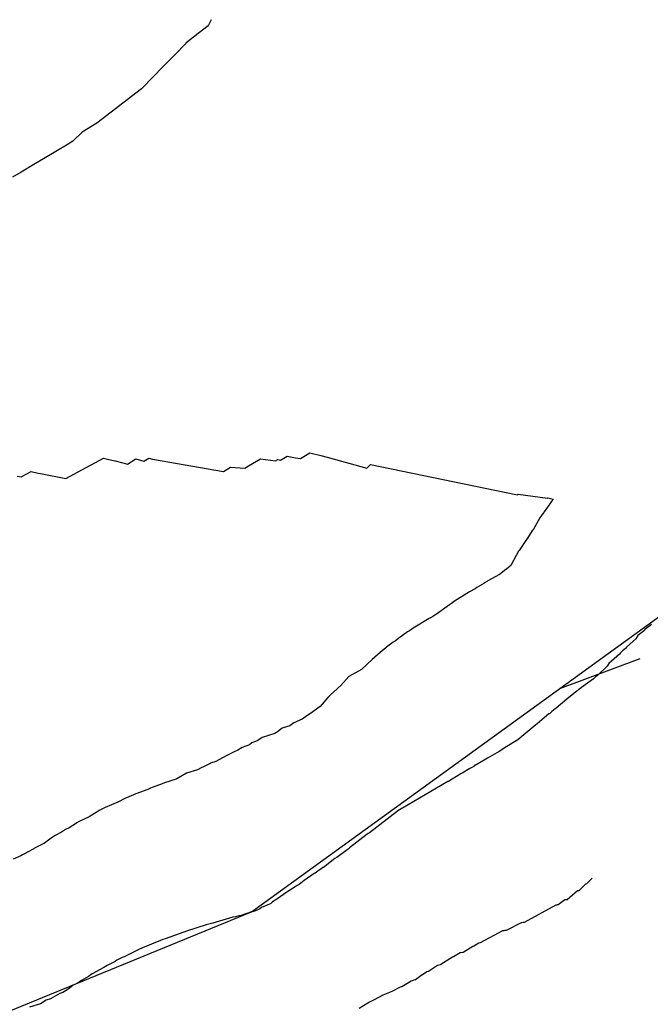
# Model space of a CAD drawing. Extents: x 158343 to 162498, y 431347 to 434500.
# Tile 76 of 220: x 159464 to 159487, y 433839 to 433876. Entities that reach past the tile are written whole.
import ezdxf

# ---------------------------------------------------------------- set-up
doc = ezdxf.new("R2010")
doc.units = 0
doc.header["$LTSCALE"] = 10
doc.header["$MEASUREMENT"] = 0
for name, color, linetype in [('000_arcering', 8, 'CONTINUOUS'), ('20_betonwerk', 252, 'CONTINUOUS'), ('bestaand 008m', 8, 'CONTINUOUS'), ('def. con-hoogtelijn (index)', 8, 'CONTINUOUS')]:
    doc.layers.add(name, color=color, linetype=linetype)

# ---------------------------------------------------------------- blocks, each defined once
blk = doc.blocks.new('bestaande hoogtelijnen')
at = {"layer": 'def. con-hoogtelijn (index)'}
for p, q in [((-196.809, -190.856), (-196.923, -191.082)), ((-196.809, -190.856), (-196.923, -191.082)), ((-196.923, -191.082), (-197.286, -191.373)), ((-196.923, -191.082), (-197.286, -191.373)), ((-197.286, -191.373), (-197.746, -191.736)), ((-197.286, -191.373), (-197.746, -191.736)), ((-197.753, -191.744), (-198.156, -192.164)), ((-197.753, -191.744), (-198.156, -192.164)), ((-197.751, -191.741), (-197.753, -191.744)), ((-197.751, -191.741), (-197.753, -191.744)), ((-197.746, -191.736), (-197.751, -191.741)), ((-197.746, -191.736), (-197.751, -191.741)), ((-198.156, -192.164), (-198.553, -192.567)), ((-198.156, -192.164), (-198.553, -192.567)), ((-198.581, -192.596), (-199.365, -193.395)), ((-198.581, -192.596), (-199.365, -193.395)), ((-198.553, -192.567), (-198.581, -192.596)), ((-198.553, -192.567), (-198.581, -192.596)), ((-199.408, -193.436), (-201.063, -194.718)), ((-199.408, -193.436), (-201.063, -194.718)), ((-199.365, -193.395), (-199.408, -193.436)), ((-199.365, -193.395), (-199.408, -193.436)), ((-201.063, -194.718), (-201.614, -195.05)), ((-201.063, -194.718), (-201.614, -195.05)), ((-201.614, -195.05), (-201.957, -195.393)), ((-201.614, -195.05), (-201.957, -195.393)), ((-202.132, -195.494), (-203.061, -196.044)), ((-202.132, -195.494), (-203.061, -196.044)), ((-201.957, -195.393), (-202.132, -195.494)), ((-201.957, -195.393), (-202.132, -195.494)), ((-203.061, -196.044), (-203.351, -196.221)), ((-203.061, -196.044), (-203.351, -196.221)), ((-203.353, -196.223), (-203.891, -196.542)), ((-203.353, -196.223), (-203.891, -196.542)), ((-203.351, -196.221), (-203.353, -196.223)), ((-203.351, -196.221), (-203.353, -196.223)), ((-203.891, -196.542), (-204.208, -196.733)), ((-203.891, -196.542), (-204.208, -196.733)), ((-194.221, -207.282), (-193.973, -207.133)), ((-194.221, -207.282), (-193.973, -207.133)), ((-193.973, -207.133), (-193.659, -207.194)), ((-193.973, -207.133), (-193.659, -207.194)), ((-193.345, -207.145), (-193.126, -207.014)), ((-193.345, -207.145), (-193.126, -207.014)), ((-193.126, -207.014), (-192.711, -207.117)), ((-193.126, -207.014), (-192.711, -207.117)), ((-192.711, -207.117), (-192.482, -207.177)), ((-192.711, -207.117), (-192.482, -207.177)), ((-202.228, -207.969), (-200.823, -207.218)), ((-202.228, -207.969), (-200.823, -207.218)), ((-200.823, -207.218), (-200.669, -207.251)), ((-200.823, -207.218), (-200.669, -207.251)), ((-200.669, -207.251), (-200.395, -207.313)), ((-200.669, -207.251), (-200.395, -207.313)), ((-200.395, -207.313), (-200.385, -207.315)), ((-200.395, -207.313), (-200.385, -207.315)), ((-200.385, -207.315), (-200.104, -207.383)), ((-200.385, -207.315), (-200.104, -207.383)), ((-200.104, -207.383), (-200.101, -207.382)), ((-200.104, -207.383), (-200.101, -207.382)), ((-200.101, -207.382), (-199.924, -207.43)), ((-200.101, -207.382), (-199.924, -207.43)), ((-199.924, -207.43), (-199.608, -207.236)), ((-199.924, -207.43), (-199.608, -207.236)), ((-199.608, -207.236), (-199.32, -207.329)), ((-199.608, -207.236), (-199.32, -207.329)), ((-199.32, -207.329), (-199.127, -207.212)), ((-199.32, -207.329), (-199.127, -207.212)), ((-199.127, -207.212), (-198.995, -207.254)), ((-199.127, -207.212), (-198.995, -207.254)), ((-198.995, -207.254), (-196.349, -207.711)), ((-198.995, -207.254), (-196.349, -207.711)), ((-195.547, -207.584), (-195.408, -207.5)), ((-195.547, -207.584), (-195.408, -207.5)), ((-195.408, -207.5), (-194.964, -207.236)), ((-195.408, -207.5), (-194.964, -207.236)), ((-194.964, -207.236), (-194.404, -207.312)), ((-194.964, -207.236), (-194.404, -207.312)), ((-194.404, -207.312), (-194.324, -207.266)), ((-194.404, -207.312), (-194.324, -207.266)), ((-194.324, -207.266), (-194.221, -207.282)), ((-194.324, -207.266), (-194.221, -207.282)), ((-193.659, -207.194), (-193.477, -207.226)), ((-193.659, -207.194), (-193.477, -207.226)), ((-193.477, -207.226), (-193.345, -207.145)), ((-193.477, -207.226), (-193.345, -207.145)), ((-192.482, -207.177), (-192.48, -207.176)), ((-192.482, -207.177), (-192.48, -207.176)), ((-192.48, -207.176), (-192.478, -207.175)), ((-192.48, -207.176), (-192.478, -207.175)), ((-192.478, -207.175), (-191.001, -207.584)), ((-192.478, -207.175), (-191.001, -207.584)), ((-191.001, -207.584), (-190.86, -207.45)), ((-191.001, -207.584), (-190.86, -207.45)), ((-190.86, -207.45), (-185.391, -208.583)), ((-190.86, -207.45), (-185.391, -208.583)), ((-203.892, -207.909), (-203.514, -207.712)), ((-203.892, -207.909), (-203.514, -207.712)), ((-203.514, -207.712), (-203.256, -207.769)), ((-203.514, -207.712), (-203.256, -207.769)), ((-203.256, -207.769), (-203.161, -207.788)), ((-203.256, -207.769), (-203.161, -207.788)), ((-203.161, -207.788), (-203.1, -207.802)), ((-203.161, -207.788), (-203.1, -207.802)), ((-203.1, -207.802), (-202.228, -207.969)), ((-203.1, -207.802), (-202.228, -207.969)), ((-196.349, -207.711), (-196.08, -207.551)), ((-196.349, -207.711), (-196.08, -207.551)), ((-196.08, -207.551), (-195.547, -207.584)), ((-196.08, -207.551), (-195.547, -207.584)), ((-204.039, -207.882), (-203.892, -207.909)), ((-204.039, -207.882), (-203.892, -207.909)), ((-185.391, -208.583), (-185.363, -208.557)), ((-185.391, -208.583), (-185.363, -208.557)), ((-185.363, -208.557), (-185.36, -208.554)), ((-185.363, -208.557), (-185.36, -208.554)), ((-185.36, -208.554), (-184.269, -208.704)), ((-185.36, -208.554), (-184.269, -208.704)), ((-184.269, -208.704), (-184.26, -208.696)), ((-184.269, -208.704), (-184.26, -208.696)), ((-184.137, -208.842), (-184.265, -209.04)), ((-184.137, -208.842), (-184.265, -209.04)), ((-184.26, -208.696), (-184.057, -208.738)), ((-184.26, -208.696), (-184.057, -208.738)), ((-184.136, -208.841), (-184.137, -208.842)), ((-184.136, -208.841), (-184.137, -208.842)), ((-184.057, -208.738), (-184.136, -208.841)), ((-184.057, -208.738), (-184.136, -208.841)), ((-184.268, -209.042), (-184.555, -209.443)), ((-184.268, -209.042), (-184.555, -209.443)), ((-184.265, -209.04), (-184.268, -209.042)), ((-184.265, -209.04), (-184.268, -209.042)), ((-184.555, -209.443), (-184.808, -209.88)), ((-184.555, -209.443), (-184.808, -209.88)), ((-184.824, -209.894), (-185.034, -210.236)), ((-184.824, -209.894), (-185.034, -210.236)), ((-184.808, -209.88), (-184.824, -209.894)), ((-184.808, -209.88), (-184.824, -209.894)), ((-185.045, -210.245), (-185.324, -210.66)), ((-185.045, -210.245), (-185.324, -210.66)), ((-185.041, -210.242), (-185.045, -210.245)), ((-185.041, -210.242), (-185.045, -210.245)), ((-185.034, -210.236), (-185.041, -210.242)), ((-185.034, -210.236), (-185.041, -210.242)), ((-185.353, -210.686), (-185.622, -211.196)), ((-185.353, -210.686), (-185.622, -211.196)), ((-185.324, -210.66), (-185.353, -210.686)), ((-185.324, -210.66), (-185.353, -210.686)), ((-186.022, -211.521), (-186.063, -211.556)), ((-186.022, -211.521), (-186.063, -211.556)), ((-185.995, -211.5), (-186.022, -211.521)), ((-185.995, -211.5), (-186.022, -211.521)), ((-185.825, -211.368), (-185.995, -211.5)), ((-185.825, -211.368), (-185.995, -211.5)), ((-185.8, -211.348), (-185.825, -211.368)), ((-185.8, -211.348), (-185.825, -211.368)), ((-185.714, -211.273), (-185.8, -211.348)), ((-185.714, -211.273), (-185.8, -211.348)), ((-185.672, -211.243), (-185.714, -211.273)), ((-185.672, -211.243), (-185.714, -211.273)), ((-185.665, -211.236), (-185.672, -211.243)), ((-185.665, -211.236), (-185.672, -211.243)), ((-185.66, -211.232), (-185.665, -211.236)), ((-185.66, -211.232), (-185.665, -211.236)), ((-185.625, -211.199), (-185.66, -211.232)), ((-185.625, -211.199), (-185.66, -211.232)), ((-185.622, -211.196), (-185.625, -211.199)), ((-185.622, -211.196), (-185.625, -211.199)), ((-186.646, -211.887), (-186.904, -212.032)), ((-186.646, -211.887), (-186.904, -212.032)), ((-186.635, -211.878), (-186.646, -211.887)), ((-186.635, -211.878), (-186.646, -211.887)), ((-186.51, -211.796), (-186.635, -211.878)), ((-186.51, -211.796), (-186.635, -211.878)), ((-186.495, -211.784), (-186.51, -211.796)), ((-186.495, -211.784), (-186.51, -211.796)), ((-186.063, -211.556), (-186.495, -211.784)), ((-186.063, -211.556), (-186.495, -211.784)), ((-187.178, -212.193), (-187.737, -212.541)), ((-187.178, -212.193), (-187.737, -212.541)), ((-186.963, -212.082), (-187.178, -212.193)), ((-186.963, -212.082), (-187.178, -212.193)), ((-186.962, -212.081), (-186.963, -212.082)), ((-186.962, -212.081), (-186.963, -212.082)), ((-186.904, -212.032), (-186.962, -212.081)), ((-186.904, -212.032), (-186.962, -212.081)), ((-187.844, -212.632), (-187.92, -212.677)), ((-187.844, -212.632), (-187.92, -212.677)), ((-187.737, -212.541), (-187.844, -212.632)), ((-187.737, -212.541), (-187.844, -212.632)), ((-187.92, -212.677), (-188.406, -213.031)), ((-187.92, -212.677), (-188.406, -213.031)), ((-188.673, -213.196), (-189.207, -213.51)), ((-188.673, -213.196), (-189.207, -213.51)), ((-188.605, -213.155), (-188.673, -213.196)), ((-188.605, -213.155), (-188.673, -213.196)), ((-188.581, -213.14), (-188.605, -213.155)), ((-188.581, -213.14), (-188.605, -213.155)), ((-188.556, -213.123), (-188.581, -213.14)), ((-188.556, -213.123), (-188.581, -213.14)), ((-188.545, -213.116), (-188.556, -213.123)), ((-188.545, -213.116), (-188.556, -213.123)), ((-188.468, -213.072), (-188.545, -213.116)), ((-188.468, -213.072), (-188.545, -213.116)), ((-188.443, -213.054), (-188.468, -213.072)), ((-188.443, -213.054), (-188.468, -213.072)), ((-188.406, -213.031), (-188.443, -213.054)), ((-188.406, -213.031), (-188.443, -213.054)), ((-189.481, -213.688), (-189.809, -213.921)), ((-189.481, -213.688), (-189.809, -213.921)), ((-189.413, -213.648), (-189.481, -213.688)), ((-189.413, -213.648), (-189.481, -213.688)), ((-189.236, -213.526), (-189.413, -213.648)), ((-189.236, -213.526), (-189.413, -213.648)), ((-189.207, -213.51), (-189.236, -213.526)), ((-189.207, -213.51), (-189.236, -213.526)), ((-180.656, -213.638), (-180.894, -213.829)), ((-180.656, -213.638), (-180.894, -213.829)), ((-180.656, -213.638), (-180.894, -213.829)), ((-180.636, -213.608), (-180.656, -213.638)), ((-180.636, -213.608), (-180.656, -213.638)), ((-180.636, -213.608), (-180.656, -213.638)), ((-180.391, -213.422), (-180.636, -213.608)), ((-180.391, -213.422), (-180.636, -213.608)), ((-180.391, -213.422), (-180.636, -213.608)), ((-190.021, -214.075), (-190.266, -214.264)), ((-190.021, -214.075), (-190.266, -214.264)), ((-189.948, -214.033), (-190.021, -214.075)), ((-189.948, -214.033), (-190.021, -214.075)), ((-189.809, -213.921), (-189.948, -214.033)), ((-189.809, -213.921), (-189.948, -214.033)), ((-180.975, -213.955), (-181.327, -214.261)), ((-180.975, -213.955), (-181.327, -214.261)), ((-180.975, -213.955), (-181.327, -214.261)), ((-180.937, -213.89), (-180.975, -213.955)), ((-180.937, -213.89), (-180.975, -213.955)), ((-180.937, -213.89), (-180.975, -213.955)), ((-180.894, -213.829), (-180.937, -213.89)), ((-180.894, -213.829), (-180.937, -213.89)), ((-180.894, -213.829), (-180.937, -213.89)), ((-190.504, -214.464), (-190.809, -214.717)), ((-190.504, -214.464), (-190.809, -214.717)), ((-190.298, -214.283), (-190.504, -214.464)), ((-190.298, -214.283), (-190.504, -214.464)), ((-190.266, -214.264), (-190.298, -214.283)), ((-190.266, -214.264), (-190.298, -214.283)), ((-181.547, -214.467), (-181.586, -214.524)), ((-181.547, -214.467), (-181.586, -214.524)), ((-181.547, -214.467), (-181.586, -214.524)), ((-181.474, -214.403), (-181.547, -214.467)), ((-181.474, -214.403), (-181.547, -214.467)), ((-181.474, -214.403), (-181.547, -214.467)), ((-181.357, -214.31), (-181.474, -214.403)), ((-181.357, -214.31), (-181.474, -214.403)), ((-181.357, -214.31), (-181.474, -214.403)), ((-181.327, -214.261), (-181.357, -214.31)), ((-181.327, -214.261), (-181.357, -214.31)), ((-181.327, -214.261), (-181.357, -214.31)), ((-190.809, -214.717), (-191.201, -215.093)), ((-190.809, -214.717), (-191.201, -215.093)), ((-181.586, -214.524), (-181.98, -214.874)), ((-181.586, -214.524), (-181.98, -214.874)), ((-181.586, -214.524), (-181.98, -214.874)), ((-191.201, -215.093), (-191.67, -215.355)), ((-191.201, -215.093), (-191.67, -215.355)), ((-182.047, -214.971), (-182.421, -215.33)), ((-182.047, -214.971), (-182.421, -215.33)), ((-182.047, -214.971), (-182.421, -215.33)), ((-182.014, -214.939), (-182.047, -214.971)), ((-182.014, -214.939), (-182.047, -214.971)), ((-182.014, -214.939), (-182.047, -214.971)), ((-181.98, -214.874), (-182.014, -214.939)), ((-181.98, -214.874), (-182.014, -214.939)), ((-181.98, -214.874), (-182.014, -214.939)), ((-191.67, -215.355), (-191.973, -215.687)), ((-191.67, -215.355), (-191.973, -215.687)), ((-182.555, -215.442), (-183.002, -215.765)), ((-182.555, -215.442), (-183.002, -215.765)), ((-182.555, -215.442), (-183.002, -215.765)), ((-182.475, -215.374), (-182.555, -215.442)), ((-182.475, -215.374), (-182.555, -215.442)), ((-182.475, -215.374), (-182.555, -215.442)), ((-182.421, -215.33), (-182.475, -215.374)), ((-182.421, -215.33), (-182.475, -215.374)), ((-182.421, -215.33), (-182.475, -215.374)), ((-192.112, -215.813), (-192.351, -216.045)), ((-192.112, -215.813), (-192.351, -216.045)), ((-192.086, -215.797), (-192.112, -215.813)), ((-192.086, -215.797), (-192.112, -215.813)), ((-191.973, -215.687), (-192.086, -215.797)), ((-191.973, -215.687), (-192.086, -215.797)), ((-183.011, -215.773), (-183.268, -215.981)), ((-183.011, -215.773), (-183.268, -215.981)), ((-183.011, -215.773), (-183.268, -215.981)), ((-183.002, -215.765), (-183.011, -215.773)), ((-183.002, -215.765), (-183.011, -215.773)), ((-183.002, -215.765), (-183.011, -215.773)), ((-192.456, -216.14), (-192.742, -216.473)), ((-192.456, -216.14), (-192.742, -216.473)), ((-192.363, -216.053), (-192.456, -216.14)), ((-192.363, -216.053), (-192.456, -216.14)), ((-192.351, -216.045), (-192.363, -216.053)), ((-192.351, -216.045), (-192.363, -216.053)), ((-183.55, -216.202), (-183.942, -216.539)), ((-183.55, -216.202), (-183.942, -216.539)), ((-183.55, -216.202), (-183.942, -216.539)), ((-183.284, -215.993), (-183.55, -216.202)), ((-183.284, -215.993), (-183.55, -216.202)), ((-183.284, -215.993), (-183.55, -216.202)), ((-183.268, -215.981), (-183.284, -215.993)), ((-183.268, -215.981), (-183.284, -215.993)), ((-183.268, -215.981), (-183.284, -215.993)), ((-192.742, -216.473), (-193.102, -216.739)), ((-192.742, -216.473), (-193.102, -216.739)), ((-184.113, -216.668), (-184.194, -216.742)), ((-184.113, -216.668), (-184.194, -216.742)), ((-184.113, -216.668), (-184.194, -216.742)), ((-184.103, -216.661), (-184.113, -216.668)), ((-184.103, -216.661), (-184.113, -216.668)), ((-184.103, -216.661), (-184.113, -216.668)), ((-183.977, -216.558), (-184.103, -216.661)), ((-183.977, -216.558), (-184.103, -216.661)), ((-183.977, -216.558), (-184.103, -216.661)), ((-183.942, -216.539), (-183.977, -216.558)), ((-183.942, -216.539), (-183.977, -216.558)), ((-183.942, -216.539), (-183.977, -216.558)), ((-193.411, -216.952), (-193.727, -217.081)), ((-193.411, -216.952), (-193.727, -217.081)), ((-193.168, -216.77), (-193.411, -216.952)), ((-193.168, -216.77), (-193.411, -216.952)), ((-193.102, -216.739), (-193.168, -216.77)), ((-193.102, -216.739), (-193.168, -216.77)), ((-184.214, -216.753), (-184.647, -217.121)), ((-184.214, -216.753), (-184.647, -217.121)), ((-184.214, -216.753), (-184.647, -217.121)), ((-184.194, -216.742), (-184.214, -216.753)), ((-184.194, -216.742), (-184.214, -216.753)), ((-184.194, -216.742), (-184.214, -216.753)), ((-194.333, -217.416), (-194.368, -217.44)), ((-194.333, -217.416), (-194.368, -217.44)), ((-194.157, -217.285), (-194.333, -217.416)), ((-194.157, -217.285), (-194.333, -217.416)), ((-194.118, -217.272), (-194.157, -217.285)), ((-194.118, -217.272), (-194.157, -217.285)), ((-193.878, -217.191), (-194.118, -217.272)), ((-193.878, -217.191), (-194.118, -217.272)), ((-193.727, -217.081), (-193.878, -217.191)), ((-193.727, -217.081), (-193.878, -217.191)), ((-184.705, -217.157), (-185.372, -217.723)), ((-184.705, -217.157), (-185.372, -217.723)), ((-184.705, -217.157), (-185.372, -217.723)), ((-184.669, -217.135), (-184.705, -217.157)), ((-184.669, -217.135), (-184.705, -217.157)), ((-184.669, -217.135), (-184.705, -217.157)), ((-184.655, -217.127), (-184.669, -217.135)), ((-184.655, -217.127), (-184.669, -217.135)), ((-184.655, -217.127), (-184.669, -217.135)), ((-184.647, -217.121), (-184.655, -217.127)), ((-184.647, -217.121), (-184.655, -217.127)), ((-184.647, -217.121), (-184.655, -217.127)), ((-195.157, -217.781), (-195.285, -217.834)), ((-195.157, -217.781), (-195.285, -217.834)), ((-195.068, -217.747), (-195.157, -217.781)), ((-195.068, -217.747), (-195.157, -217.781)), ((-194.904, -217.634), (-195.068, -217.747)), ((-194.904, -217.634), (-195.068, -217.747)), ((-194.429, -217.484), (-194.904, -217.634)), ((-194.429, -217.484), (-194.904, -217.634)), ((-194.368, -217.44), (-194.429, -217.484)), ((-194.368, -217.44), (-194.429, -217.484)), ((-185.372, -217.723), (-185.845, -218.002)), ((-185.372, -217.723), (-185.845, -218.002)), ((-185.372, -217.723), (-185.845, -218.002)), ((-195.805, -218.103), (-195.976, -218.177)), ((-195.805, -218.103), (-195.976, -218.177)), ((-195.655, -218.006), (-195.805, -218.103)), ((-195.655, -218.006), (-195.805, -218.103)), ((-195.376, -217.899), (-195.655, -218.006)), ((-195.376, -217.899), (-195.655, -218.006)), ((-195.285, -217.834), (-195.376, -217.899)), ((-195.285, -217.834), (-195.376, -217.899)), ((-186.072, -218.15), (-186.5, -218.399)), ((-186.072, -218.15), (-186.5, -218.399)), ((-186.072, -218.15), (-186.5, -218.399)), ((-186.071, -218.15), (-186.072, -218.15)), ((-186.071, -218.15), (-186.072, -218.15)), ((-186.071, -218.15), (-186.072, -218.15)), ((-185.863, -218.016), (-186.071, -218.15)), ((-185.863, -218.016), (-186.071, -218.15)), ((-185.863, -218.016), (-186.071, -218.15)), ((-185.845, -218.002), (-185.863, -218.016)), ((-185.845, -218.002), (-185.863, -218.016)), ((-185.845, -218.002), (-185.863, -218.016)), ((-196.249, -218.311), (-196.629, -218.524)), ((-196.249, -218.311), (-196.629, -218.524)), ((-195.976, -218.177), (-196.249, -218.311)), ((-195.976, -218.177), (-196.249, -218.311)), ((-186.633, -218.48), (-187.009, -218.705)), ((-186.633, -218.48), (-187.009, -218.705)), ((-186.633, -218.48), (-187.009, -218.705)), ((-186.501, -218.399), (-186.633, -218.48)), ((-186.501, -218.399), (-186.633, -218.48)), ((-186.501, -218.399), (-186.633, -218.48)), ((-186.5, -218.399), (-186.501, -218.399)), ((-186.501, -218.399), (-186.501, -218.399)), ((-186.5, -218.399), (-186.501, -218.399)), ((-186.501, -218.399), (-186.501, -218.399)), ((-186.5, -218.399), (-186.501, -218.399)), ((-186.501, -218.399), (-186.501, -218.399)), ((-197.31, -218.832), (-197.724, -218.958)), ((-197.31, -218.832), (-197.724, -218.958)), ((-197.155, -218.749), (-197.31, -218.832)), ((-197.155, -218.749), (-197.31, -218.832)), ((-197.113, -218.735), (-197.155, -218.749)), ((-197.113, -218.735), (-197.155, -218.749)), ((-196.839, -218.595), (-197.113, -218.735)), ((-196.839, -218.595), (-197.113, -218.735)), ((-196.829, -218.59), (-196.839, -218.595)), ((-196.829, -218.59), (-196.839, -218.595)), ((-196.629, -218.524), (-196.829, -218.59)), ((-196.629, -218.524), (-196.829, -218.59)), ((-187.161, -218.792), (-187.444, -218.959)), ((-187.161, -218.792), (-187.444, -218.959)), ((-187.161, -218.792), (-187.444, -218.959)), ((-187.16, -218.792), (-187.161, -218.792)), ((-187.16, -218.792), (-187.161, -218.792)), ((-187.16, -218.792), (-187.161, -218.792)), ((-187.015, -218.708), (-187.16, -218.792)), ((-187.015, -218.708), (-187.16, -218.792)), ((-187.015, -218.708), (-187.16, -218.792)), ((-187.009, -218.705), (-187.015, -218.708)), ((-187.009, -218.705), (-187.015, -218.708)), ((-187.009, -218.705), (-187.015, -218.708)), ((-198.11, -219.184), (-198.544, -219.323)), ((-198.11, -219.184), (-198.544, -219.323)), ((-198.084, -219.17), (-198.11, -219.184)), ((-198.084, -219.17), (-198.11, -219.184)), ((-197.724, -218.958), (-198.084, -219.17)), ((-197.724, -218.958), (-198.084, -219.17)), ((-187.824, -219.182), (-187.964, -219.267)), ((-187.824, -219.182), (-187.964, -219.267)), ((-187.824, -219.182), (-187.964, -219.267)), ((-187.818, -219.179), (-187.824, -219.182)), ((-187.818, -219.179), (-187.824, -219.182)), ((-187.818, -219.179), (-187.824, -219.182)), ((-187.493, -218.988), (-187.818, -219.179)), ((-187.493, -218.988), (-187.818, -219.179)), ((-187.493, -218.988), (-187.818, -219.179)), ((-187.444, -218.959), (-187.493, -218.988)), ((-187.444, -218.959), (-187.493, -218.988)), ((-187.444, -218.959), (-187.493, -218.988)), ((-199.162, -219.569), (-199.618, -219.732)), ((-199.162, -219.569), (-199.618, -219.732)), ((-199.067, -219.526), (-199.162, -219.569)), ((-199.067, -219.526), (-199.162, -219.569)), ((-199.007, -219.5), (-199.067, -219.526)), ((-199.007, -219.5), (-199.067, -219.526)), ((-198.629, -219.359), (-199.007, -219.5)), ((-198.629, -219.359), (-199.007, -219.5)), ((-198.544, -219.323), (-198.629, -219.359)), ((-198.544, -219.323), (-198.629, -219.359)), ((-187.978, -219.275), (-189.678, -220.261)), ((-187.978, -219.275), (-189.678, -220.261)), ((-187.978, -219.275), (-189.678, -220.261)), ((-187.964, -219.267), (-187.978, -219.275)), ((-187.964, -219.267), (-187.978, -219.275)), ((-187.964, -219.267), (-187.978, -219.275)), ((-200.025, -219.91), (-200.259, -220.033)), ((-200.025, -219.91), (-200.259, -220.033)), ((-199.879, -219.842), (-200.025, -219.91)), ((-199.879, -219.842), (-200.025, -219.91)), ((-199.618, -219.732), (-199.879, -219.842)), ((-199.618, -219.732), (-199.879, -219.842)), ((-200.757, -220.238), (-200.979, -220.358)), ((-200.757, -220.238), (-200.979, -220.358)), ((-200.282, -220.047), (-200.757, -220.238)), ((-200.282, -220.047), (-200.757, -220.238)), ((-200.259, -220.033), (-200.282, -220.047)), ((-200.259, -220.033), (-200.282, -220.047)), ((-189.717, -220.286), (-189.843, -220.366)), ((-189.717, -220.286), (-189.843, -220.366)), ((-189.717, -220.286), (-189.843, -220.366)), ((-189.691, -220.269), (-189.717, -220.286)), ((-189.691, -220.269), (-189.717, -220.286)), ((-189.691, -220.269), (-189.717, -220.286)), ((-189.678, -220.261), (-189.691, -220.269)), ((-189.678, -220.261), (-189.691, -220.269)), ((-189.678, -220.261), (-189.691, -220.269)), ((-201.354, -220.592), (-201.722, -220.763)), ((-201.354, -220.592), (-201.722, -220.763)), ((-201.092, -220.424), (-201.354, -220.592)), ((-201.092, -220.424), (-201.354, -220.592)), ((-201.087, -220.423), (-201.092, -220.424)), ((-201.087, -220.423), (-201.092, -220.424)), ((-200.979, -220.358), (-201.087, -220.423)), ((-200.979, -220.358), (-201.087, -220.423)), ((-189.862, -220.377), (-190.901, -221.181)), ((-189.862, -220.377), (-190.901, -221.181)), ((-189.862, -220.377), (-190.901, -221.181)), ((-189.843, -220.366), (-189.862, -220.377)), ((-189.843, -220.366), (-189.862, -220.377)), ((-189.843, -220.366), (-189.862, -220.377)), ((-202.232, -221.065), (-202.379, -221.165)), ((-202.232, -221.065), (-202.379, -221.165)), ((-202.098, -221), (-202.232, -221.065)), ((-202.098, -221), (-202.232, -221.065)), ((-201.864, -220.851), (-202.098, -221)), ((-201.864, -220.851), (-202.098, -221)), ((-201.808, -220.815), (-201.864, -220.851)), ((-201.808, -220.815), (-201.864, -220.851)), ((-201.722, -220.763), (-201.808, -220.815)), ((-201.722, -220.763), (-201.808, -220.815)), ((-202.769, -221.387), (-203.012, -221.567)), ((-202.769, -221.387), (-203.012, -221.567)), ((-202.62, -221.288), (-202.769, -221.387)), ((-202.62, -221.288), (-202.769, -221.387)), ((-202.379, -221.165), (-202.62, -221.288)), ((-202.379, -221.165), (-202.62, -221.288)), ((-190.991, -221.242), (-191.644, -221.752)), ((-190.991, -221.242), (-191.644, -221.752)), ((-190.991, -221.242), (-191.644, -221.752)), ((-190.951, -221.214), (-190.991, -221.242)), ((-190.951, -221.214), (-190.991, -221.242)), ((-190.951, -221.214), (-190.991, -221.242)), ((-190.901, -221.181), (-190.951, -221.214)), ((-190.901, -221.181), (-190.951, -221.214)), ((-190.901, -221.181), (-190.951, -221.214)), ((-203.416, -221.781), (-203.654, -221.911)), ((-203.416, -221.781), (-203.654, -221.911)), ((-203.392, -221.764), (-203.416, -221.781)), ((-203.392, -221.764), (-203.416, -221.781)), ((-203.012, -221.567), (-203.392, -221.764)), ((-203.012, -221.567), (-203.392, -221.764)), ((-191.737, -221.819), (-192.123, -222.109)), ((-191.737, -221.819), (-192.123, -222.109)), ((-191.737, -221.819), (-192.123, -222.109)), ((-191.703, -221.797), (-191.737, -221.819)), ((-191.703, -221.797), (-191.737, -221.819)), ((-191.703, -221.797), (-191.737, -221.819)), ((-191.667, -221.768), (-191.703, -221.797)), ((-191.667, -221.768), (-191.703, -221.797)), ((-191.667, -221.768), (-191.703, -221.797)), ((-191.644, -221.752), (-191.667, -221.768)), ((-191.644, -221.752), (-191.667, -221.768)), ((-191.644, -221.752), (-191.667, -221.768)), ((-203.898, -222.04), (-204.186, -222.175)), ((-203.898, -222.04), (-204.186, -222.175)), ((-203.839, -222.008), (-203.898, -222.04)), ((-203.839, -222.008), (-203.898, -222.04)), ((-203.694, -221.932), (-203.839, -222.008)), ((-203.694, -221.932), (-203.839, -222.008)), ((-203.654, -221.911), (-203.694, -221.932)), ((-203.654, -221.911), (-203.694, -221.932)), ((-192.189, -222.147), (-192.618, -222.474)), ((-192.189, -222.147), (-192.618, -222.474)), ((-192.189, -222.147), (-192.618, -222.474)), ((-192.142, -222.121), (-192.189, -222.147)), ((-192.142, -222.121), (-192.189, -222.147)), ((-192.142, -222.121), (-192.189, -222.147)), ((-192.123, -222.109), (-192.142, -222.121)), ((-192.123, -222.109), (-192.142, -222.121)), ((-192.123, -222.109), (-192.142, -222.121)), ((-192.722, -222.543), (-192.784, -222.579)), ((-192.722, -222.543), (-192.784, -222.579)), ((-192.722, -222.543), (-192.784, -222.579)), ((-192.64, -222.486), (-192.722, -222.543)), ((-192.64, -222.486), (-192.722, -222.543)), ((-192.64, -222.486), (-192.722, -222.543)), ((-192.618, -222.474), (-192.64, -222.486)), ((-192.618, -222.474), (-192.64, -222.486)), ((-192.618, -222.474), (-192.64, -222.486)), ((-192.964, -222.706), (-193.333, -222.965)), ((-192.964, -222.706), (-193.333, -222.965)), ((-192.964, -222.706), (-193.333, -222.965)), ((-192.93, -222.686), (-192.964, -222.706)), ((-192.93, -222.686), (-192.964, -222.706)), ((-192.93, -222.686), (-192.964, -222.706)), ((-192.784, -222.579), (-192.93, -222.686)), ((-192.784, -222.579), (-192.93, -222.686)), ((-192.784, -222.579), (-192.93, -222.686)), ((-182.607, -222.872), (-182.809, -223.086)), ((-182.607, -222.872), (-182.809, -223.086)), ((-193.634, -223.177), (-193.951, -223.381)), ((-193.634, -223.177), (-193.951, -223.381)), ((-193.634, -223.177), (-193.951, -223.381)), ((-193.6, -223.157), (-193.634, -223.177)), ((-193.6, -223.157), (-193.634, -223.177)), ((-193.6, -223.157), (-193.634, -223.177)), ((-193.528, -223.108), (-193.6, -223.157)), ((-193.528, -223.108), (-193.6, -223.157)), ((-193.528, -223.108), (-193.6, -223.157)), ((-193.333, -222.965), (-193.528, -223.108)), ((-193.333, -222.965), (-193.528, -223.108)), ((-193.333, -222.965), (-193.528, -223.108)), ((-182.95, -223.206), (-183.081, -223.336)), ((-182.95, -223.206), (-183.081, -223.336)), ((-182.851, -223.104), (-182.95, -223.206)), ((-182.851, -223.104), (-182.95, -223.206)), ((-182.809, -223.086), (-182.851, -223.104)), ((-182.809, -223.086), (-182.851, -223.104)), ((-194.361, -223.661), (-194.516, -223.766)), ((-194.361, -223.661), (-194.516, -223.766)), ((-194.361, -223.661), (-194.516, -223.766)), ((-194.318, -223.633), (-194.361, -223.661)), ((-194.318, -223.633), (-194.361, -223.661)), ((-194.318, -223.633), (-194.361, -223.661)), ((-194.022, -223.43), (-194.318, -223.633)), ((-194.022, -223.43), (-194.318, -223.633)), ((-194.022, -223.43), (-194.318, -223.633)), ((-193.951, -223.381), (-194.022, -223.43)), ((-193.951, -223.381), (-194.022, -223.43)), ((-193.951, -223.381), (-194.022, -223.43)), ((-183.145, -223.352), (-183.539, -223.681)), ((-183.145, -223.352), (-183.539, -223.681)), ((-183.135, -223.351), (-183.145, -223.352)), ((-183.135, -223.351), (-183.145, -223.352)), ((-183.108, -223.345), (-183.135, -223.351)), ((-183.108, -223.345), (-183.135, -223.351)), ((-183.081, -223.336), (-183.108, -223.345)), ((-183.081, -223.336), (-183.108, -223.345)), ((-194.995, -224.016), (-195.156, -224.099)), ((-194.995, -224.016), (-195.156, -224.099)), ((-194.995, -224.016), (-195.156, -224.099)), ((-194.933, -223.969), (-194.995, -224.016)), ((-194.933, -223.969), (-194.995, -224.016)), ((-194.933, -223.969), (-194.995, -224.016)), ((-194.693, -223.878), (-194.933, -223.969)), ((-194.693, -223.878), (-194.933, -223.969)), ((-194.693, -223.878), (-194.933, -223.969)), ((-194.634, -223.853), (-194.693, -223.878)), ((-194.634, -223.853), (-194.693, -223.878)), ((-194.634, -223.853), (-194.693, -223.878)), ((-194.598, -223.829), (-194.634, -223.853)), ((-194.598, -223.829), (-194.634, -223.853)), ((-194.598, -223.829), (-194.634, -223.853)), ((-194.516, -223.766), (-194.598, -223.829)), ((-194.516, -223.766), (-194.598, -223.829)), ((-194.516, -223.766), (-194.598, -223.829)), ((-183.957, -223.882), (-185.132, -224.532)), ((-183.957, -223.882), (-185.132, -224.532)), ((-183.937, -223.881), (-183.957, -223.882)), ((-183.937, -223.881), (-183.957, -223.882)), ((-183.904, -223.877), (-183.937, -223.881)), ((-183.904, -223.877), (-183.937, -223.881)), ((-183.872, -223.873), (-183.904, -223.877)), ((-183.872, -223.873), (-183.904, -223.877)), ((-183.618, -223.692), (-183.872, -223.873)), ((-183.618, -223.692), (-183.872, -223.873)), ((-183.599, -223.691), (-183.618, -223.692)), ((-183.599, -223.691), (-183.618, -223.692)), ((-183.571, -223.687), (-183.599, -223.691)), ((-183.571, -223.687), (-183.599, -223.691)), ((-183.539, -223.681), (-183.571, -223.687)), ((-183.539, -223.681), (-183.571, -223.687)), ((-195.992, -224.329), (-196.743, -224.561)), ((-195.992, -224.329), (-196.743, -224.561)), ((-195.992, -224.329), (-196.743, -224.561)), ((-195.898, -224.315), (-195.992, -224.329)), ((-195.898, -224.315), (-195.992, -224.329)), ((-195.898, -224.315), (-195.992, -224.329)), ((-195.856, -224.308), (-195.898, -224.315)), ((-195.856, -224.308), (-195.898, -224.315)), ((-195.856, -224.308), (-195.898, -224.315)), ((-195.777, -224.28), (-195.856, -224.308)), ((-195.777, -224.28), (-195.856, -224.308)), ((-195.777, -224.28), (-195.856, -224.308)), ((-195.689, -224.266), (-195.777, -224.28)), ((-195.689, -224.266), (-195.777, -224.28)), ((-195.689, -224.266), (-195.777, -224.28)), ((-195.302, -224.135), (-195.689, -224.266)), ((-195.302, -224.135), (-195.689, -224.266)), ((-195.302, -224.135), (-195.689, -224.266)), ((-195.227, -224.119), (-195.302, -224.135)), ((-195.227, -224.119), (-195.302, -224.135)), ((-195.227, -224.119), (-195.302, -224.135)), ((-195.156, -224.099), (-195.227, -224.119)), ((-195.156, -224.099), (-195.227, -224.119)), ((-195.156, -224.099), (-195.227, -224.119)), ((-196.992, -224.616), (-197.719, -224.852)), ((-196.992, -224.616), (-197.719, -224.852)), ((-196.992, -224.616), (-197.719, -224.852)), ((-196.743, -224.561), (-196.992, -224.616)), ((-196.743, -224.561), (-196.992, -224.616)), ((-196.743, -224.561), (-196.992, -224.616)), ((-185.251, -224.544), (-185.804, -224.824)), ((-185.251, -224.544), (-185.804, -224.824)), ((-185.222, -224.542), (-185.251, -224.544)), ((-185.222, -224.542), (-185.251, -224.544)), ((-185.178, -224.537), (-185.222, -224.542)), ((-185.178, -224.537), (-185.222, -224.542)), ((-185.132, -224.532), (-185.178, -224.537)), ((-185.132, -224.532), (-185.178, -224.537)), ((-197.825, -224.887), (-198.522, -225.14)), ((-197.825, -224.887), (-198.522, -225.14)), ((-197.825, -224.887), (-198.522, -225.14)), ((-197.719, -224.852), (-197.825, -224.887)), ((-197.719, -224.852), (-197.825, -224.887)), ((-197.719, -224.852), (-197.825, -224.887)), ((-185.948, -224.846), (-186.78, -225.295)), ((-185.948, -224.846), (-186.78, -225.295)), ((-185.9, -224.839), (-185.948, -224.846)), ((-185.9, -224.839), (-185.948, -224.846)), ((-185.855, -224.83), (-185.9, -224.839)), ((-185.855, -224.83), (-185.9, -224.839)), ((-185.804, -224.824), (-185.855, -224.83)), ((-185.804, -224.824), (-185.855, -224.83)), ((-199.36, -225.473), (-199.417, -225.499)), ((-199.36, -225.473), (-199.417, -225.499)), ((-199.36, -225.473), (-199.417, -225.499)), ((-198.696, -225.2), (-199.36, -225.473)), ((-198.696, -225.2), (-199.36, -225.473)), ((-198.696, -225.2), (-199.36, -225.473)), ((-198.603, -225.169), (-198.696, -225.2)), ((-198.603, -225.169), (-198.696, -225.2)), ((-198.603, -225.169), (-198.696, -225.2)), ((-198.522, -225.14), (-198.603, -225.169)), ((-198.522, -225.14), (-198.603, -225.169)), ((-198.522, -225.14), (-198.603, -225.169)), ((-187.053, -225.423), (-187.416, -225.647)), ((-187.053, -225.423), (-187.416, -225.647)), ((-187.013, -225.413), (-187.053, -225.423)), ((-187.013, -225.413), (-187.053, -225.423)), ((-186.83, -225.303), (-187.013, -225.413)), ((-186.83, -225.303), (-187.013, -225.413)), ((-186.78, -225.295), (-186.83, -225.303)), ((-186.78, -225.295), (-186.83, -225.303)), ((-200.152, -225.855), (-200.319, -225.938)), ((-200.152, -225.855), (-200.319, -225.938)), ((-200.152, -225.855), (-200.319, -225.938)), ((-200.127, -225.842), (-200.152, -225.855)), ((-200.127, -225.842), (-200.152, -225.855)), ((-200.127, -225.842), (-200.152, -225.855)), ((-200.052, -225.808), (-200.127, -225.842)), ((-200.052, -225.808), (-200.127, -225.842)), ((-200.052, -225.808), (-200.127, -225.842)), ((-199.574, -225.579), (-200.052, -225.808)), ((-199.574, -225.579), (-200.052, -225.808)), ((-199.574, -225.579), (-200.052, -225.808)), ((-199.423, -225.501), (-199.574, -225.579)), ((-199.423, -225.501), (-199.574, -225.579)), ((-199.423, -225.501), (-199.574, -225.579)), ((-199.417, -225.499), (-199.423, -225.501)), ((-199.417, -225.499), (-199.423, -225.501)), ((-199.417, -225.499), (-199.423, -225.501)), ((-187.805, -225.821), (-188.244, -226.099)), ((-187.805, -225.821), (-188.244, -226.099)), ((-187.775, -225.814), (-187.805, -225.821)), ((-187.775, -225.814), (-187.805, -225.821)), ((-187.519, -225.669), (-187.775, -225.814)), ((-187.519, -225.669), (-187.775, -225.814)), ((-187.416, -225.647), (-187.519, -225.669)), ((-187.416, -225.647), (-187.519, -225.669)), ((-200.809, -226.212), (-201.247, -226.447)), ((-200.809, -226.212), (-201.247, -226.447)), ((-200.809, -226.212), (-201.247, -226.447)), ((-200.68, -226.135), (-200.809, -226.212)), ((-200.68, -226.135), (-200.809, -226.212)), ((-200.68, -226.135), (-200.809, -226.212)), ((-200.388, -225.982), (-200.68, -226.135)), ((-200.388, -225.982), (-200.68, -226.135)), ((-200.388, -225.982), (-200.68, -226.135)), ((-200.319, -225.938), (-200.388, -225.982)), ((-200.319, -225.938), (-200.388, -225.982)), ((-200.319, -225.938), (-200.388, -225.982)), ((-188.364, -226.134), (-188.7, -226.354)), ((-188.364, -226.134), (-188.7, -226.354)), ((-188.266, -226.106), (-188.364, -226.134)), ((-188.266, -226.106), (-188.364, -226.134)), ((-188.244, -226.099), (-188.266, -226.106)), ((-188.244, -226.099), (-188.266, -226.106)), ((-201.381, -226.545), (-201.644, -226.693)), ((-201.381, -226.545), (-201.644, -226.693)), ((-201.381, -226.545), (-201.644, -226.693)), ((-201.247, -226.447), (-201.381, -226.545)), ((-201.247, -226.447), (-201.381, -226.545)), ((-201.247, -226.447), (-201.381, -226.545)), ((-188.939, -226.483), (-189.186, -226.667)), ((-188.939, -226.483), (-189.186, -226.667)), ((-188.925, -226.479), (-188.939, -226.483)), ((-188.925, -226.479), (-188.939, -226.483)), ((-188.767, -226.372), (-188.925, -226.479)), ((-188.767, -226.372), (-188.925, -226.479)), ((-188.7, -226.354), (-188.767, -226.372)), ((-188.7, -226.354), (-188.767, -226.372)), ((-201.95, -226.874), (-202.08, -226.985)), ((-201.95, -226.874), (-202.08, -226.985)), ((-201.95, -226.874), (-202.08, -226.985)), ((-201.888, -226.84), (-201.95, -226.874)), ((-201.888, -226.84), (-201.95, -226.874)), ((-201.888, -226.84), (-201.95, -226.874)), ((-201.73, -226.754), (-201.888, -226.84)), ((-201.73, -226.754), (-201.888, -226.84)), ((-201.73, -226.754), (-201.888, -226.84)), ((-201.644, -226.693), (-201.73, -226.754)), ((-201.644, -226.693), (-201.73, -226.754)), ((-201.644, -226.693), (-201.73, -226.754)), ((-189.755, -226.946), (-190.041, -227.088)), ((-189.755, -226.946), (-190.041, -227.088)), ((-189.692, -226.926), (-189.755, -226.946)), ((-189.692, -226.926), (-189.755, -226.946)), ((-189.578, -226.86), (-189.692, -226.926)), ((-189.578, -226.86), (-189.692, -226.926)), ((-189.346, -226.721), (-189.578, -226.86)), ((-189.346, -226.721), (-189.578, -226.86)), ((-189.209, -226.674), (-189.346, -226.721)), ((-189.209, -226.674), (-189.346, -226.721)), ((-189.186, -226.667), (-189.209, -226.674)), ((-189.186, -226.667), (-189.209, -226.674)), ((-202.444, -227.185), (-202.796, -227.377)), ((-202.444, -227.185), (-202.796, -227.377)), ((-202.444, -227.185), (-202.796, -227.377)), ((-202.34, -227.141), (-202.444, -227.185)), ((-202.34, -227.141), (-202.444, -227.185)), ((-202.34, -227.141), (-202.444, -227.185)), ((-202.17, -227.049), (-202.34, -227.141)), ((-202.17, -227.049), (-202.34, -227.141)), ((-202.17, -227.049), (-202.34, -227.141)), ((-202.08, -226.985), (-202.17, -227.049)), ((-202.08, -226.985), (-202.17, -227.049)), ((-202.08, -226.985), (-202.17, -227.049)), ((-190.404, -227.24), (-190.732, -227.415)), ((-190.404, -227.24), (-190.732, -227.415)), ((-190.16, -227.144), (-190.404, -227.24)), ((-190.16, -227.144), (-190.404, -227.24)), ((-190.041, -227.088), (-190.16, -227.144)), ((-190.041, -227.088), (-190.16, -227.144)), ((-203.173, -227.559), (-203.574, -227.692)), ((-203.173, -227.559), (-203.574, -227.692)), ((-203.173, -227.559), (-203.574, -227.692)), ((-202.951, -227.434), (-203.173, -227.559)), ((-202.951, -227.434), (-203.173, -227.559)), ((-202.951, -227.434), (-203.173, -227.559)), ((-202.796, -227.377), (-202.951, -227.434)), ((-202.796, -227.377), (-202.951, -227.434)), ((-202.796, -227.377), (-202.951, -227.434)), ((-190.967, -227.538), (-191.289, -227.738)), ((-190.967, -227.538), (-191.289, -227.738)), ((-190.904, -227.509), (-190.967, -227.538)), ((-190.904, -227.509), (-190.967, -227.538)), ((-190.732, -227.415), (-190.904, -227.509)), ((-190.732, -227.415), (-190.904, -227.509))]:
    blk.add_line(p, q, dxfattribs=at)

msp = doc.modelspace()

# ---------------------------------------------------------------- linework, layer by layer
at = {"layer": '20_betonwerk'}
msp.add_lwpolyline([(159483.996, 433850.63), (159486.993, 433851.748)], dxfattribs=at)
at = {"layer": 'bestaand 008m'}
msp.add_lwpolyline([(159239.373, 433712.228, 0.076026), (159401.988, 433784.446), (159406.883, 433787.661), (159410.262, 433791.04), (159412.429, 433794.794), (159417.03, 433802.763), (159420.837, 433812.043), (159424.189, 433817.849), (159429.59, 433824.779), (159431.477, 433827.305), (159436.327, 433829.688), (159440.784, 433830.882), (159449.27, 433833.349), (159459.452, 433836.95), (159472.503, 433842.297), (159488.819, 433854.127)], format="xyb", dxfattribs=at)
msp.add_lwpolyline([(159239.373, 433712.228, 0.076026), (159401.988, 433784.446), (159406.883, 433787.661), (159410.262, 433791.04), (159412.429, 433794.794), (159417.03, 433802.763), (159420.837, 433812.043), (159424.189, 433817.849), (159429.59, 433824.779), (159431.477, 433827.305), (159436.327, 433829.688), (159440.784, 433830.882), (159449.27, 433833.349), (159459.452, 433836.95), (159472.503, 433842.297), (159488.819, 433854.127)], format="xyb", dxfattribs=at)

# ---------------------------------------------------------------- block references
at = {"layer": '000_arcering'}
msp.add_blockref('bestaande hoogtelijnen', (159667.804, 434066.432), dxfattribs=at)

doc.saveas('drawing.dxf')
